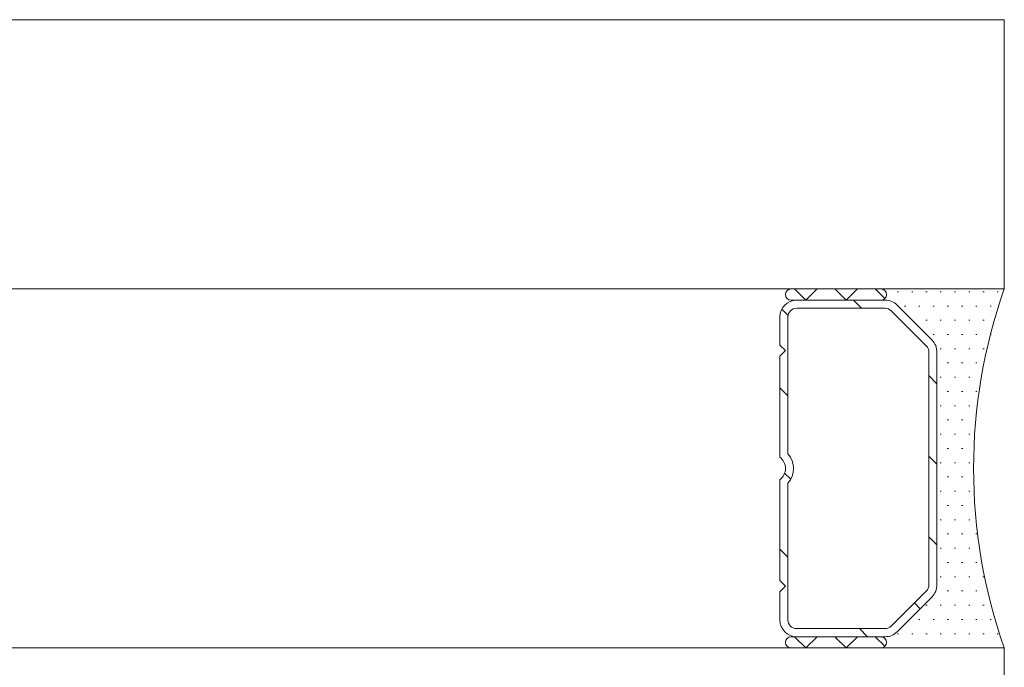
# Model space of a CAD drawing. Header units: metres. Extents: x -3.6 to 84.5, y -11 to 16.8.
# Tile 229 of 256: x 57.9691 to 58.013, y -2.8939 to -2.865. Entities that reach past the tile are written whole.
import ezdxf

# ---------------------------------------------------------------- set-up
doc = ezdxf.new("R2010")
doc.units = ezdxf.units.M
doc.header["$MEASUREMENT"] = 0
doc.layers.add('301 - Elemente.Linie', color=7, linetype='Continuous')

msp = doc.modelspace()

# ---------------------------------------------------------------- linework, layer by layer
at = {"layer": '301 - Elemente.Linie', "color": 7, "linetype": 'Continuous', "lineweight": 5}
for p, q in [((58.01298899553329, -2.864999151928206), (55.29698899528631, -2.864999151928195)), ((58.01298899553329, -2.864999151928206), (58.01298899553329, -2.876999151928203)), ((55.29698899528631, -2.876999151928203), (58.01298899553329, -2.876999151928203)), ((58.01298899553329, -2.876999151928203), (55.29698899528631, -2.876999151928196)), ((58.00748899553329, -2.876999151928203), (58.0034889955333, -2.876999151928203)), ((58.00414689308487, -2.877499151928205), (58.00364689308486, -2.876999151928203)), ((58.00464689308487, -2.876999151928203), (58.00414689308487, -2.877499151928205)), ((58.00594294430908, -2.877499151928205), (58.00544294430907, -2.876999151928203)), ((58.00644294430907, -2.876999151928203), (58.00594294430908, -2.877499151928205)), ((58.00766577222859, -2.877425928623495), (58.00723899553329, -2.876999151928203)), ((58.01298899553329, -2.876999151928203), (58.00748899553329, -2.876999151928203)), ((58.00822649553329, -2.877124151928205), (58.00827649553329, -2.877124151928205)), ((58.0088614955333, -2.877124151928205), (58.0089114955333, -2.877124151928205)), ((58.0094964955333, -2.877124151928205), (58.00954649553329, -2.877124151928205)), ((58.01013149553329, -2.877124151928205), (58.01018149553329, -2.877124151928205)), ((58.01076649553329, -2.877124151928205), (58.01081649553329, -2.877124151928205)), ((58.01140149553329, -2.877124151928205), (58.01145149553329, -2.877124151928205)), ((58.01203649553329, -2.877124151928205), (58.0120864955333, -2.877124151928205)), ((58.0126714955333, -2.877124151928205), (58.0127214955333, -2.877124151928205)), ((58.0034889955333, -2.877499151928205), (58.00748899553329, -2.877499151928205)), ((58.00767833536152, -2.877499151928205), (58.0037389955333, -2.877499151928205)), ((58.00767833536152, -2.877859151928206), (58.0037389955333, -2.877859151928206)), ((58.00626530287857, -2.877499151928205), (58.00662530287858, -2.877859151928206)), ((58.00748899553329, -2.877499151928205), (58.00767833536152, -2.877499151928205)), ((58.00820866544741, -2.877718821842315), (58.00976932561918, -2.879279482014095)), ((58.00976932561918, -2.879279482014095), (58.00820866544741, -2.877718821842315)), ((58.00854399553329, -2.877759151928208), (58.00859399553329, -2.877759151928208)), ((58.00917899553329, -2.877759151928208), (58.00922899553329, -2.877759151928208)), ((58.00981399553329, -2.877759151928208), (58.00986399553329, -2.877759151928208)), ((58.0104489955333, -2.877759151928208), (58.0104989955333, -2.877759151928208)), ((58.0110839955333, -2.877759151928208), (58.0111339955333, -2.877759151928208)), ((58.0117189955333, -2.877759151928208), (58.0117689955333, -2.877759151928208)), ((58.0123539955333, -2.877759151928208), (58.0124039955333, -2.877759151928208)), ((58.00298899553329, -2.878249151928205), (58.00298899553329, -2.879499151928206)), ((58.00307481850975, -2.877900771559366), (58.00335500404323, -2.878180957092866)), ((58.00334899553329, -2.878249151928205), (58.00334899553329, -2.884341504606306)), ((58.00951476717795, -2.879534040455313), (58.00795410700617, -2.877973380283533)), ((58.0094964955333, -2.878394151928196), (58.00954649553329, -2.878394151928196)), ((58.01013149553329, -2.878394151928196), (58.01018149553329, -2.878394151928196)), ((58.01076649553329, -2.878394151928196), (58.01081649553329, -2.878394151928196)), ((58.01140149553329, -2.878394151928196), (58.01145149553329, -2.878394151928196)), ((58.01203649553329, -2.878394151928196), (58.0120864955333, -2.878394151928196)), ((58.00981399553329, -2.879029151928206), (58.00986399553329, -2.879029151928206)), ((58.0104489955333, -2.879029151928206), (58.0104989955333, -2.879029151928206)), ((58.0110839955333, -2.879029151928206), (58.0111339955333, -2.879029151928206)), ((58.0117189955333, -2.879029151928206), (58.0117689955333, -2.879029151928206)), ((58.0123539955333, -2.879029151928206), (58.0124039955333, -2.879029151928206)), ((58.00298899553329, -2.879499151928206), (58.00323899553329, -2.879749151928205)), ((58.00323899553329, -2.879749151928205), (58.00298899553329, -2.879999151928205)), ((58.00298899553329, -2.879999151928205), (58.00298899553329, -2.884496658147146)), ((58.00962899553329, -2.890188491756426), (58.00962899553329, -2.879809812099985)), ((58.00998899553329, -2.879809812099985), (58.00998899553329, -2.890188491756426)), ((58.00998899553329, -2.890188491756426), (58.00998899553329, -2.879809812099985)), ((58.01013149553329, -2.879664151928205), (58.01018149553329, -2.879664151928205)), ((58.01076649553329, -2.879664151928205), (58.01081649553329, -2.879664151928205)), ((58.01140149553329, -2.879664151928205), (58.01145149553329, -2.879664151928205)), ((58.01203649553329, -2.879664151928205), (58.0120864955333, -2.879664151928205)), ((58.0104489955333, -2.880299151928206), (58.0104989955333, -2.880299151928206)), ((58.0110839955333, -2.880299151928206), (58.0111339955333, -2.880299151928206)), ((58.0117189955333, -2.880299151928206), (58.0117689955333, -2.880299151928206)), ((58.00962899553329, -2.880862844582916), (58.00998899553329, -2.881222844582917)), ((58.01013149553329, -2.880934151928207), (58.01018149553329, -2.880934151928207)), ((58.01076649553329, -2.880934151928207), (58.01081649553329, -2.880934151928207)), ((58.01140149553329, -2.880934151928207), (58.01145149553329, -2.880934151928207)), ((58.00298899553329, -2.881407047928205), (58.00334899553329, -2.881767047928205)), ((58.0104489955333, -2.881569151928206), (58.0104989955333, -2.881569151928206)), ((58.0110839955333, -2.881569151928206), (58.0111339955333, -2.881569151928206)), ((58.0117189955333, -2.881569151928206), (58.0117689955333, -2.881569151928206)), ((58.01013149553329, -2.882204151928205), (58.01018149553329, -2.882204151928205)), ((58.01076649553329, -2.882204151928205), (58.01081649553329, -2.882204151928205)), ((58.01140149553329, -2.882204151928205), (58.01145149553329, -2.882204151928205)), ((58.0104489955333, -2.882839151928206), (58.0104989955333, -2.882839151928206)), ((58.0110839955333, -2.882839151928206), (58.0111339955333, -2.882839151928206)), ((58.01013149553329, -2.883474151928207), (58.01018149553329, -2.883474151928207)), ((58.01076649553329, -2.883474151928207), (58.01081649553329, -2.883474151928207)), ((58.01140149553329, -2.883474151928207), (58.01145149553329, -2.883474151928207)), ((58.00962899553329, -2.884454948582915), (58.00998899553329, -2.884814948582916)), ((58.0104489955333, -2.884109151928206), (58.0104989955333, -2.884109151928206)), ((58.0110839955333, -2.884109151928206), (58.0111339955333, -2.884109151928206)), ((58.01013149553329, -2.884744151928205), (58.01018149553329, -2.884744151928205)), ((58.01076649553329, -2.884744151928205), (58.01081649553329, -2.884744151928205)), ((58.01140149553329, -2.884744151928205), (58.01145149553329, -2.884744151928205)), ((58.00320192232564, -2.885212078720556), (58.00347275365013, -2.885482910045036)), ((58.00298899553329, -2.885501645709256), (58.00298899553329, -2.889999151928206)), ((58.00334899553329, -2.885656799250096), (58.00334899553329, -2.891749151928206)), ((58.0104489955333, -2.885379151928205), (58.0104989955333, -2.885379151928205)), ((58.0110839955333, -2.885379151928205), (58.0111339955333, -2.885379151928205)), ((58.01013149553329, -2.886014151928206), (58.01018149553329, -2.886014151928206)), ((58.01076649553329, -2.886014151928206), (58.01081649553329, -2.886014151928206)), ((58.01140149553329, -2.886014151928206), (58.01145149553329, -2.886014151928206)), ((58.0104489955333, -2.886649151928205), (58.0104989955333, -2.886649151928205)), ((58.0110839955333, -2.886649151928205), (58.0111339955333, -2.886649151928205)), ((58.01013149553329, -2.887284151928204), (58.01018149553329, -2.887284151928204)), ((58.01076649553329, -2.887284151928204), (58.01081649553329, -2.887284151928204)), ((58.01140149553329, -2.887284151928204), (58.01145149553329, -2.887284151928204)), ((58.0104489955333, -2.887919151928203), (58.0104989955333, -2.887919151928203)), ((58.0110839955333, -2.887919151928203), (58.0111339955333, -2.887919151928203)), ((58.0117189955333, -2.887919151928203), (58.0117689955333, -2.887919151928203)), ((58.00962899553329, -2.888047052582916), (58.00998899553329, -2.888407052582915)), ((58.00298899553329, -2.888591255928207), (58.00334899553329, -2.888951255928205)), ((58.01013149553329, -2.888554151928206), (58.01018149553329, -2.888554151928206)), ((58.01076649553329, -2.888554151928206), (58.01081649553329, -2.888554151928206)), ((58.01140149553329, -2.888554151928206), (58.01145149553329, -2.888554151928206)), ((58.0104489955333, -2.889189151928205), (58.0104989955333, -2.889189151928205)), ((58.0110839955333, -2.889189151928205), (58.0111339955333, -2.889189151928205)), ((58.0117189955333, -2.889189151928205), (58.0117689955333, -2.889189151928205)), ((58.00298899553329, -2.889999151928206), (58.00323899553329, -2.890249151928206)), ((58.01013149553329, -2.889824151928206), (58.01018149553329, -2.889824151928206)), ((58.01076649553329, -2.889824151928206), (58.01081649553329, -2.889824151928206)), ((58.01140149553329, -2.889824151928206), (58.01145149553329, -2.889824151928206)), ((58.01203649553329, -2.889824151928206), (58.0120864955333, -2.889824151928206)), ((58.00323899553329, -2.890249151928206), (58.00298899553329, -2.890499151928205)), ((58.00298899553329, -2.890499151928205), (58.00298899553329, -2.891749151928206)), ((58.00795410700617, -2.892024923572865), (58.00951476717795, -2.890464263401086)), ((58.0104489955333, -2.890459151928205), (58.0104989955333, -2.890459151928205)), ((58.0110839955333, -2.890459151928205), (58.0111339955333, -2.890459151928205)), ((58.0117189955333, -2.890459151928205), (58.0117689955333, -2.890459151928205)), ((58.00976932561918, -2.890718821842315), (58.00820866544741, -2.892279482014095)), ((58.00820866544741, -2.892279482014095), (58.00976932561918, -2.890718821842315)), ((58.00898443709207, -2.890994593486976), (58.00923899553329, -2.891249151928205)), ((58.0094964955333, -2.891094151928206), (58.00954649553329, -2.891094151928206)), ((58.01013149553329, -2.891094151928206), (58.01018149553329, -2.891094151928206)), ((58.01076649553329, -2.891094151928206), (58.01081649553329, -2.891094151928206)), ((58.01140149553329, -2.891094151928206), (58.01145149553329, -2.891094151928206)), ((58.01203649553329, -2.891094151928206), (58.0120864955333, -2.891094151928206)), ((58.00917899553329, -2.891729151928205), (58.00922899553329, -2.891729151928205)), ((58.00981399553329, -2.891729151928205), (58.00986399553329, -2.891729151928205)), ((58.0104489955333, -2.891729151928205), (58.0104989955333, -2.891729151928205)), ((58.0110839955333, -2.891729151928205), (58.0111339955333, -2.891729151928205)), ((58.0117189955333, -2.891729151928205), (58.0117689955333, -2.891729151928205)), ((58.0123539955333, -2.891729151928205), (58.0124039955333, -2.891729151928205)), ((58.0037389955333, -2.892139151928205), (58.00767833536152, -2.892139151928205)), ((58.00653689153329, -2.892139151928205), (58.00689689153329, -2.892499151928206)), ((58.00748899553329, -2.892499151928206), (58.0034889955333, -2.892499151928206)), ((58.00414689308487, -2.892999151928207), (58.00364689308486, -2.892499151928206)), ((58.0037389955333, -2.892499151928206), (58.00767833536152, -2.892499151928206)), ((58.00464689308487, -2.892499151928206), (58.00414689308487, -2.892999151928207)), ((58.00594294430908, -2.892999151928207), (58.00544294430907, -2.892499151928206)), ((58.00644294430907, -2.892499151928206), (58.00594294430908, -2.892999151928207)), ((58.00766577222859, -2.892925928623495), (58.00723899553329, -2.892499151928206)), ((58.00767833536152, -2.892499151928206), (58.00748899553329, -2.892499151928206)), ((58.00822649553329, -2.892364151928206), (58.00827649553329, -2.892364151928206)), ((58.0088614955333, -2.892364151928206), (58.0089114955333, -2.892364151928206)), ((58.0094964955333, -2.892364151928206), (58.00954649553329, -2.892364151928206)), ((58.01013149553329, -2.892364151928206), (58.01018149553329, -2.892364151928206)), ((58.01076649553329, -2.892364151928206), (58.01081649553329, -2.892364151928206)), ((58.01140149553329, -2.892364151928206), (58.01145149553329, -2.892364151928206)), ((58.01203649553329, -2.892364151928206), (58.0120864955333, -2.892364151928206)), ((58.0126714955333, -2.892364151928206), (58.0127214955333, -2.892364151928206)), ((55.29698899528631, -2.892999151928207), (58.01298899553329, -2.892999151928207)), ((58.01298899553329, -2.892999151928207), (55.29698899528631, -2.892999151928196)), ((58.0034889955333, -2.892999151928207), (58.00748899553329, -2.892999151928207)), ((58.00748899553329, -2.892999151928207), (58.01298899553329, -2.892999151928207)), ((58.01298899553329, -2.892999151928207), (58.01298899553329, -2.900999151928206))]:
    msp.add_line(p, q, dxfattribs=at)
for centre, radius, start, end in [((58.0034889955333, -2.877249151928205), 0.0002500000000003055, 90, 270), ((58.00748899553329, -2.877249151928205), 0.0002500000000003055, 270, 90), ((58.00748899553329, -2.877249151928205), 0.0002500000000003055, 270, 90), ((58.03566165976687, -2.884999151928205), 0.02404266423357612, 160.5647220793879, 199.4352779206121), ((58.00373899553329, -2.878249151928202), 0.0007499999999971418, 90, 180), ((58.00373899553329, -2.878249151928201), 0.0003899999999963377, 90, 180), ((58.00767833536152, -2.878249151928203), 0.000749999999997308, 45.00000000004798, 90), ((58.00767833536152, -2.878249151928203), 0.000749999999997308, 45.00000000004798, 90), ((58.00767833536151, -2.878249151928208), 0.0003900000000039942, 44.99999999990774, 90), ((58.00923899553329, -2.879809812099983), 0.0003899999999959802, 0, 45.00000000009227), ((58.00923899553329, -2.879809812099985), 0.0007500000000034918, 0, 44.99999999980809), ((58.00923899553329, -2.879809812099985), 0.0007500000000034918, 0, 44.99999999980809), ((58.00260899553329, -2.884999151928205), 0.0009900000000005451, 318.3721036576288, 41.62789634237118), ((58.00260899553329, -2.884999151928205), 0.0006299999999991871, 307.0976018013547, 52.9023981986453), ((58.00923899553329, -2.890188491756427), 0.0003899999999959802, 314.9999999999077, 0), ((58.00923899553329, -2.890188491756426), 0.0007500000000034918, 315.0000000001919, 0), ((58.00923899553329, -2.890188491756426), 0.0007500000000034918, 315.0000000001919, 0), ((58.00373899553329, -2.891749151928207), 0.0007499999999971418, 180, 270), ((58.00373899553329, -2.891749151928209), 0.0003899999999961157, 180, 270), ((58.00767833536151, -2.891749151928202), 0.0003900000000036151, 270, 315.0000000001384), ((58.00767833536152, -2.891749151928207), 0.000749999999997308, 270, 314.999999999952), ((58.00767833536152, -2.891749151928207), 0.000749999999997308, 270, 314.999999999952), ((58.0034889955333, -2.892749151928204), 0.0002500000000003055, 90, 270), ((58.00748899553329, -2.892749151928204), 0.0002500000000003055, 270, 90), ((58.00748899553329, -2.892749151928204), 0.0002500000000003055, 270, 90)]:
    msp.add_arc(centre, radius, start, end, dxfattribs=at)

doc.saveas('drawing.dxf')
